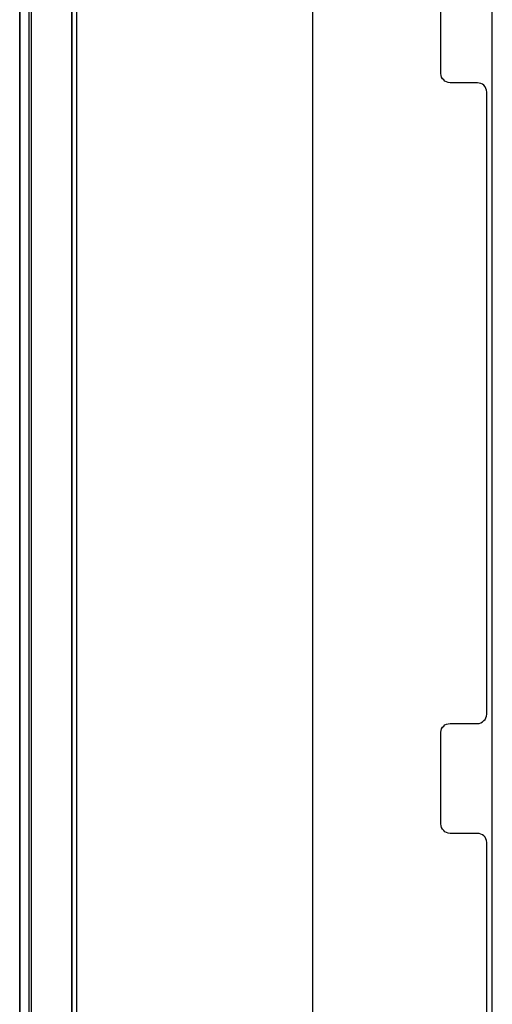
# Model space of a CAD drawing. Extents: x -543332 to -323966, y -9028 to 137422.
# Tile 37 of 250: x -450239 to -449723, y 23186 to 24262. Entities that reach past the tile are written whole.
import ezdxf

# ---------------------------------------------------------------- set-up
doc = ezdxf.new("R2010")
doc.units = 0
doc.header["$MEASUREMENT"] = 0
doc.layers.get('0').update_dxf_attribs({"color": 8})
for name, color, linetype in [('30', 7, 'Continuous'), ('5', 7, 'Continuous'), ('50', 7, 'Continuous')]:
    doc.layers.add(name, color=color, linetype=linetype)

# ---------------------------------------------------------------- blocks, each defined once
blk = doc.blocks.new('*U1079')
at = {"layer": '5', "color": 7}
for points in [[(0, -20.806875), (0, -801.193125)], [(4.692335, -801.191648), (4.692335, -20.805704)], [(4.692335, -20.805704), (4.692335, -801.191648)], [(50.625815, -648.762415), (50.625815, -523.253164), (50.625815, -498.747264), (50.625815, -420.09206)]]:
    blk.add_lwpolyline(points, dxfattribs=at)
at = {"layer": '5', "color": 59}
for points in [[(4.692335, -12.740183), (4.692335, -801.190946), (4.692335, -12.740183)], [(-1, -20.806406), (-1, -801.190946), (-1, -20.806406)]]:
    blk.add_lwpolyline(points, close=True, dxfattribs=at)
at = {"layer": '50', "color": 7}
for points in [[(0.235942, -20.558787), (0.235942, -801.133213)], [(5.203985, -20.552831), (5.203985, -801.136518)], [(30.977363, -423.785117), (30.977363, -737.446126)]]:
    blk.add_lwpolyline(points, dxfattribs=at)
blk = doc.blocks.new('*U1097')
at = {"layer": '30', "color": 7}
for points in [[(50.0136, -585.500256), (50.0136, -558.507726), (49.991224, -558.282601), (49.924096, -558.1025), (49.834591, -557.9224), (49.700334, -557.764812), (49.566077, -557.65225), (49.387068, -557.562199), (49.208059, -557.517174), (49.006674, -557.494662), (46.008272, -557.494662), (45.806887, -557.472149), (45.627878, -557.404612), (45.448869, -557.314562), (45.314612, -557.179486), (45.180355, -557.021899), (45.090851, -556.864311), (45.023722, -556.661698), (45.001346, -556.459085), (45.001346, -546.441007), (45.023722, -546.260907), (45.090851, -546.080806), (45.180355, -545.900706), (45.314612, -545.765631), (45.448869, -545.653068), (45.627878, -545.563018), (45.806887, -545.517993), (46.008272, -545.49548), (49.006674, -545.49548), (49.208059, -545.472968), (49.387068, -545.40543), (49.566077, -545.31538), (49.700334, -545.180305), (49.834591, -545.04523), (49.924096, -544.865129), (49.991224, -544.685029), (50.0136, -544.482416), (50.0136, -476.517071), (49.991224, -476.314459), (49.924096, -476.111846), (49.834591, -475.931746), (49.700334, -475.774158), (49.566077, -475.661595), (49.387068, -475.571545), (49.208059, -475.52652), (49.006674, -475.504007), (46.008272, -475.504007), (46.008272, -475.504007), (45.806887, -475.481495), (45.627878, -475.413957), (45.448869, -475.323907), (45.314612, -475.188832), (45.180355, -475.053757), (45.090851, -474.873656), (45.023722, -474.693556), (45.001346, -474.490943), (45.001346, -464.540403)], [(46.008272, -475.504007), (45.806887, -475.481495), (45.627878, -475.413957), (45.448869, -475.323907), (45.314612, -475.188832), (45.180355, -475.053757), (45.090851, -474.873656), (45.023722, -474.693556), (45.001346, -474.490943), (45.001346, -464.540403)], [(50.0136, -585.500256), (50.0136, -558.507726), (49.991224, -558.282601), (49.924096, -558.1025), (49.834591, -557.9224), (49.700334, -557.764812), (49.566077, -557.65225), (49.387068, -557.562199), (49.208059, -557.517174), (49.006674, -557.494662), (46.008272, -557.494662), (45.806887, -557.472149), (45.627878, -557.404612), (45.448869, -557.314562), (45.314612, -557.179486), (45.180355, -557.021899), (45.090851, -556.864311), (45.023722, -556.661698), (45.001346, -556.459085), (45.001346, -546.441007), (45.023722, -546.260907), (45.090851, -546.080806), (45.180355, -545.900706), (45.314612, -545.765631), (45.448869, -545.653068), (45.627878, -545.563018), (45.806887, -545.517993), (46.008272, -545.49548), (49.006674, -545.49548), (49.208059, -545.472968), (49.387068, -545.40543), (49.566077, -545.31538), (49.700334, -545.180305), (49.834591, -545.04523), (49.924096, -544.865129), (49.991224, -544.685029), (50.0136, -544.482416), (50.0136, -476.517071), (49.991224, -476.314459), (49.924096, -476.111846), (49.834591, -475.931746), (49.700334, -475.774158), (49.566077, -475.661595), (49.387068, -475.571545), (49.208059, -475.52652), (49.006674, -475.504007), (46.008272, -475.504007)]]:
    blk.add_lwpolyline(points, dxfattribs=at)
blk = doc.blocks.new('*U1106')
at = {"layer": '5', "color": 59}
blk.add_lwpolyline([(-1, -20.806406), (-1, -801.190946), (-1, -20.806406)], close=True, dxfattribs=at)

msp = doc.modelspace()

# ---------------------------------------------------------------- block references
at = {"xscale": 10, "yscale": 10, "zscale": 10}
for name in ['*U1079', '*U1106', '*U1097']:
    msp.add_blockref(name, (-450229.1, 28948), dxfattribs=at)

doc.saveas('drawing.dxf')
